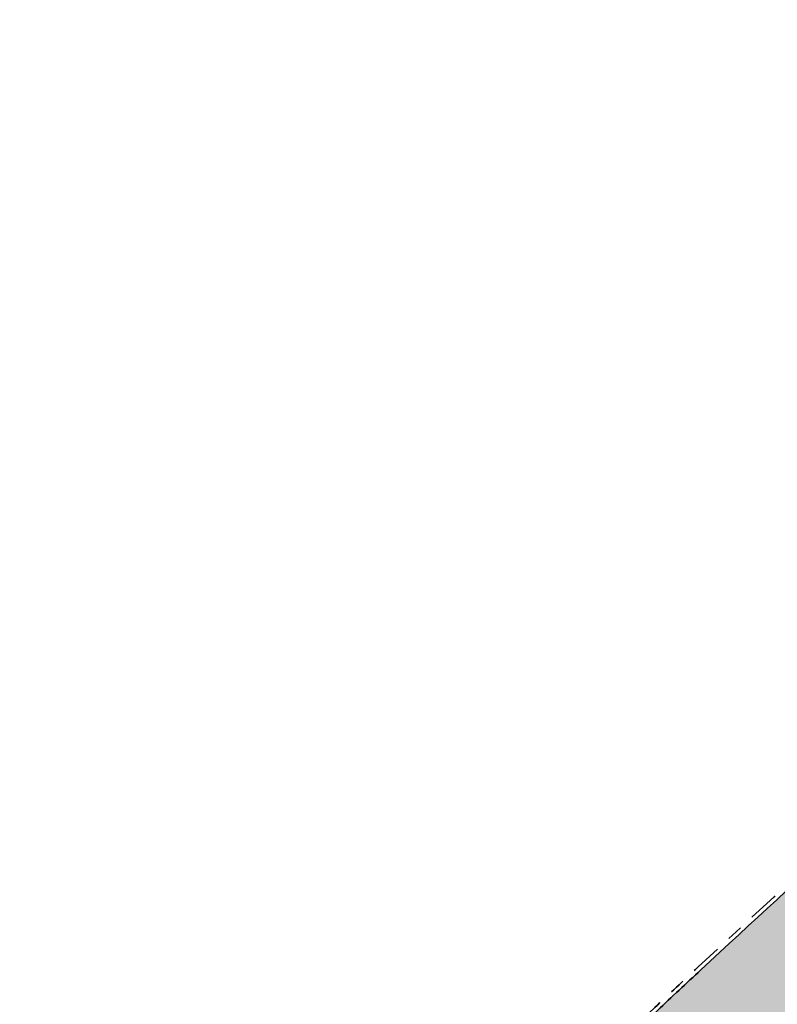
# Model space of a CAD drawing. Header units: metres. Extents: x 104013 to 108981, y 427946 to 428479.
# Tile 9 of 256: x 104417 to 104436, y 428232 to 428257. Entities that reach past the tile are written whole.
import ezdxf

# ---------------------------------------------------------------- set-up
doc = ezdxf.new("R2010")
doc.units = ezdxf.units.M
doc.linetypes.add('VH-OPSLUITBAND', pattern=[10, 4, -2, 2, -2])
doc.layers.add('N-WE-GR-GRAS_KRUIDENRIJK-V', color=7, linetype='Continuous', lineweight=18, true_color=0xa5cd98)
for name, color, linetype, lineweight in [('N-WE-GR-GRAS_NATUURLIJKE OEVER-V', 170, 'Continuous', 18), ('N-WE-GW-WATERGANG-G', 90, 'Continuous', 18), ('N-WE-VH-KANTOPSLUITING_OPSLUITBAND-G', 150, 'VH-OPSLUITBAND', 35), ('N-WE-VH-VERHARDING-G', 7, 'Continuous', 35)]:
    doc.layers.add(name, color=color, linetype=linetype, lineweight=lineweight)
doc.layers.add('N-WE-VH-VERHARDING-AP_INRIT (TEGELS)', color=7, linetype='Continuous', true_color=0x787878)
doc.layers.add('N-XX-OG-WATER_SLOOT-GV', color=160, linetype='Continuous')

msp = doc.modelspace()

# ---------------------------------------------------------------- hatches: boundary and pattern name
at = {"layer": 'N-WE-GR-GRAS_KRUIDENRIJK-V'}
h = msp.add_hatch(color=256, dxfattribs=at)
h.dxf.hatch_style = 1
edge = h.paths.add_edge_path()
edge.add_arc((104373.2366984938, 428241.0141514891), 5.800000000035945, 46.82898305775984, 62.57327244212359)
edge.add_line((104375.9082590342, 428246.1622350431), (104368.0113809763, 428250.2602625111))
edge.add_arc((104344.5646627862, 428263.4504097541), 26.90220396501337, 314.8520581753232, 330.639706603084, ccw=False)
edge.add_arc((105113.7162214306, 429019.9447252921), 1079.013356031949, 225.9533028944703, 233.8685480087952)
edge.add_line((104477.4869942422, 428148.4619698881), (104479.8503702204, 428150.4867124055))
edge.add_arc((104476.076863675, 428154.8913291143), 5.799999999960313, 310.5871998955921, 413.6057078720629)
edge.add_arc((105113.7162214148, 429019.9447252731), 1068.863356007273, 229.2308492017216, 233.6057078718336, ccw=False)
edge.add_arc((105113.7131756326, 429019.9412296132), 1068.858719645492, 228.0441306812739, 229.2308504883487, ccw=False)
edge.add_arc((105450.9912384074, 429389.8715983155), 1569.454989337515, 226.8290177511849, 227.9163463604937, ccw=False)
edge = h.paths.add_edge_path(flags=16)
edge.add_arc((104372.3336519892, 428241.6882637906), 1.999999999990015, 135.6742010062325, 226.3900037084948, ccw=False)
edge.add_line((104370.9028956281, 428243.0857387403), (104371.9510837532, 428244.1588898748))
edge.add_arc((104373.3818401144, 428242.761414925), 2.000000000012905, 46.39100407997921, 135.6742010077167, ccw=False)
edge.add_arc((105113.7162214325, 429019.944725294), 1071.363356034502, 226.3910040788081, 233.5858178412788)
edge.add_arc((104476.5483053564, 428156.1589064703), 1.999999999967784, -49.41280010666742, 53.585817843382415, ccw=False)
edge.add_line((104477.8495145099, 428154.6400731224), (104476.6804758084, 428153.6385387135))
edge.add_arc((104475.3792666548, 428155.1573720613), 2.000000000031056, 233.5673608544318, 310.5871998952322, ccw=False)
edge.add_arc((105113.7162214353, 429019.9447252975), 1076.863356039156, 226.3900037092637, 233.56736085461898, ccw=False)
h = msp.add_hatch(color=256, dxfattribs=at)
h.dxf.hatch_style = 1
edge = h.paths.add_edge_path()
edge.add_arc((104344.5646627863, 428263.4504097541), 26.90220396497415, 295.60507172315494, 311.6534256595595, ccw=False)
edge.add_line((104356.1908692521, 428239.1901562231), (104359.0227445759, 428233.0042938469))
edge.add_arc((104364.4931170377, 428234.9317338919), 5.799999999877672, 199.4094835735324, 222.01503300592)
edge.add_arc((105450.9234144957, 429389.7979109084), 1591.35484437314, 226.7316953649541, 227.9172708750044)
edge.add_arc((105113.7162041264, 429019.9447056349), 1090.863329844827, 228.042856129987, 229.2308491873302)
edge.add_arc((105111.6248389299, 429021.6469501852), 1090.790161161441, 229.3724342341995, 233.6226808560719)
edge.add_arc((104468.1284485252, 428148.0817929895), 5.799999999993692, 233.4813156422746, 310.5871998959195)
edge.add_line((104471.9019550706, 428143.6771762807), (104476.3367765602, 428147.4765597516))
edge.add_arc((105110.0845238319, 429015.9217576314), 1075.096864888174, 225.9395888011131, 233.8799071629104, ccw=False)
edge = h.paths.add_edge_path(flags=16)
edge.add_arc((105113.71622143, 429019.944725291), 1082.663356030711, 226.3835360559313, 233.4480644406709)
edge.add_arc((104467.7436629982, 428148.6158266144), 2.000000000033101, -49.41280010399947, 53.448064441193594, ccw=False)
edge.add_line((104469.0448721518, 428147.0969932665), (104467.8764771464, 428146.0960103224))
edge.add_arc((104466.5752679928, 428147.6148436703), 2.000000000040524, 233.42999970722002, 310.58719989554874, ccw=False)
edge.add_arc((105113.7162214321, 429019.9447252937), 1088.163356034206, 226.3825564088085, 233.4299997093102, ccw=False)
edge.add_arc((104364.43730872, 428233.6038660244), 1.999999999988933, 135.6742010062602, 226.3825564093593, ccw=False)
edge.add_line((104363.0065523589, 428235.0013409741), (104364.0547387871, 428236.0744903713))
edge.add_arc((104365.4854951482, 428234.6770154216), 1.999999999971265, 46.383536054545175, 135.6742010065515, ccw=False)
at = {"layer": 'N-WE-GR-GRAS_NATUURLIJKE OEVER-V'}
h = msp.add_hatch(color=256, dxfattribs=at)
h.dxf.hatch_style = 1
h.paths.add_polyline_path([(104372.3087728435, 428243.8095211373, -0.4105540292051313), (104374.4164399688, 428243.8475102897), (104374.761306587, 428244.2095420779, 0.4105540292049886), (104371.9510837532, 428244.1588898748), (104370.9028956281, 428243.0857387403, 0.4178774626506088), (104370.9541602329, 428240.2401607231, 0.01534244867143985), (104420.1687481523, 428196.156773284), (104420.5672033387, 428196.4749244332, -0.01536565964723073), (104371.2990331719, 428240.60218649, -0.4178774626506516), (104371.2605847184, 428242.7363700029)])
at = {"layer": 'N-WE-VH-VERHARDING-AP_INRIT (TEGELS)'}
h = msp.add_hatch(color=256, dxfattribs=at)
h.dxf.hatch_style = 1
edge = h.paths.add_edge_path()
edge.add_line((104439.6637632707, 428232.2821697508), (104437.0323398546, 428235.1606434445))
edge.add_arc((104736.5418269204, 427907.5318117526), 443.8992951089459, 132.4327172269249, 132.8843965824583)
edge.add_arc((104647.9702314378, 428003.075623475), 313.6168063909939, 132.9064464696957, 133.3785444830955)
edge.add_line((104432.5733845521, 428231.0223269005), (104435.25994857, 428228.191946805))
edge.add_arc((104596.3549076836, 428058.4733163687), 233.9999986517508, 132.8843965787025, 133.5067478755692, ccw=False)
edge.add_arc((104736.5418251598, 427907.5318136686), 439.9992925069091, 132.4327172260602, 132.8843965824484, ccw=False)

# ---------------------------------------------------------------- linework, layer by layer
at = {"layer": 'N-WE-GR-GRAS_NATUURLIJKE OEVER-V'}
for points in [[(104477.7355415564, 428157.7684002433), (104477.4387325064, 428157.3660268, -0.4823353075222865), (104477.5242122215, 428155.0197814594), (104476.35517352, 428154.0182470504, -0.3493127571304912), (104474.488450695, 428153.9505386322, -0.031327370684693), (104371.2990331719, 428240.60218649, -0.4178774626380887), (104371.2605847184, 428242.7363700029), (104372.3087728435, 428243.8095211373, -0.4105540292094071), (104374.4164399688, 428243.8475102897), (104374.761306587, 428244.2095420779)], [(104465.3836591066, 428146.0085845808), (104465.6815613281, 428146.4101493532, 0.3499853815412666), (104467.551174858, 428146.4757186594), (104468.7195698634, 428147.4767016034, 0.4815946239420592), (104468.6369897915, 428149.8208026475, -0.0308345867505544), (104366.5202365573, 428235.7629759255, 0.4105921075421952), (104364.4124278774, 428235.7251216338), (104363.3642414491, 428234.6519722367, 0.4178392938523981), (104363.4025487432, 428232.5179232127), (104363.0576287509, 428232.1559422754)]]:
    msp.add_lwpolyline(points, format="xyb", dxfattribs=at)
at = {"layer": 'N-WE-GW-WATERGANG-G'}
msp.add_lwpolyline([(104375.8148005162, 428245.3147330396, 0.4252721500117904), (104370.8064786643, 428245.2768698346), (104369.7582905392, 428244.2037187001, 0.4082185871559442), (104369.8160795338, 428239.0454756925, 0.03132849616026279), (104473.2155170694, 428152.2178633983, 0.3378813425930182), (104477.7214431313, 428152.4234720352), (104478.8904818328, 428153.4250064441, 0.482335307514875), (104478.6853305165, 428159.0559952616), (104478.6853305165, 428159.0559952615, -0.01900442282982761), (104415.1469201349, 428209.7629128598, -0.005178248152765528), (104398.5168249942, 428224.4049957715, -0.004960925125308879), (104375.6000185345, 428245.5165336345)], format="xyb", dxfattribs=at)
msp.add_lwpolyline([(104361.8871719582, 428230.9577439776, 0.004968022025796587), (104385.1290603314, 428209.5467237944, 0.005183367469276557), (104402.0866611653, 428194.615978, 0.01832581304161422), (104464.4303719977, 428144.7235773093, 0.349985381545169), (104468.9174444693, 428144.8809436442), (104470.0858394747, 428145.8819265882, 0.4731105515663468), (104469.9145931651, 428151.5500342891, -0.03083247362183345), (104368.0074227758, 428237.3156538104, 0.4012783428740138), (104362.9101336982, 428237.192470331), (104361.86194727, 428236.1193209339, 0.4016784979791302)], format="xyb", close=True, dxfattribs=at)
at = {"layer": 'N-WE-VH-KANTOPSLUITING_OPSLUITBAND-G', "ltscale": 0.2, "flags": 128}
msp.add_lwpolyline([(104440.636397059, 428258.0253812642), (104462.8725583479, 428277.1576490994), (104472.4304924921, 428264.6731476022, 0.01122786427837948), (104462.1502171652, 428256.6790150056), (104456.1864010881, 428251.8226906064, 0.00439926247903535), (104450.1716542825, 428246.8362447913, 0.0118701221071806), (104434.3908273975, 428232.8626395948, 0.001594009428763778), (104433.2822151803, 428231.826413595, 0.02232039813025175), (104418.4773832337, 428216.5985378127, -0.00471946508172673), (104403.4368163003, 428229.865421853, -0.004276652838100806), (104383.7486513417, 428247.9530976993), (104393.368558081, 428258.4242224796), (104419.0419914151, 428279.5037020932), (104435.1526088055, 428263.4796903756), (104436.7212273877, 428262.5757223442)], format="xyb", close=True, dxfattribs=at)
at = {"layer": 'N-WE-VH-VERHARDING-G', "ltscale": 0.2, "flags": 128}
msp.add_lwpolyline([(104440.6469782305, 428258.1664062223), (104462.8875969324, 428277.3025092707), (104472.5716076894, 428264.6533274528, 0.01131540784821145), (104462.2133603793, 428256.6014718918), (104456.2495443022, 428251.7451474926, 0.00439926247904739), (104450.2361521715, 428246.7598247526, 0.0118701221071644), (104434.4588795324, 428232.7893667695, 0.001594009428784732), (104433.3507331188, 428231.7535761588, 0.0224241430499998), (104418.486578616, 428216.4583374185, -0.004742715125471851), (104403.3698776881, 428229.7911303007, -0.004292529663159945), (104383.6079350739, 428247.9477408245), (104393.2996709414, 428258.4970505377), (104419.0484094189, 428279.6383603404), (104435.2138626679, 428263.5598075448), (104436.7859189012, 428262.6538584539)], format="xyb", close=True, dxfattribs=at)
at = {"layer": 'N-WE-VH-VERHARDING-G', "ltscale": 0.2}
for radius, start, end in [(1079.013356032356, 225.9533028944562, 233.8685480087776), (1080.513356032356, 225.9495511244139, 233.849773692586)]:
    msp.add_arc((105113.7162214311, 429019.9447252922), radius, start, end, dxfattribs=at)
at = {"layer": 'N-XX-OG-WATER_SLOOT-GV'}
for points in [[(104476.6804758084, 428153.6385387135, -0.349312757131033), (104474.1915120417, 428153.5482608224, -0.03132737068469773), (104370.9541602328, 428240.2401607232, -0.417877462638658), (104370.9028956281, 428243.0857387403), (104371.9510837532, 428244.1588898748, -0.4105540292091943), (104374.761306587, 428244.2095420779, 0.03140361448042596), (104477.7355415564, 428157.7684002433, -0.4823353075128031), (104477.8495145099, 428154.6400731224)], [(104467.8764771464, 428146.0960103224), (104469.0448721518, 428147.0969932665, 0.4815946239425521), (104468.9347653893, 428150.2224613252, -0.03083458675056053), (104366.8651503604, 428236.1249627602, 0.4105921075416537), (104364.0547387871, 428236.0744903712), (104363.0065523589, 428235.0013409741, 0.4178392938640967), (104363.0576287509, 428232.1559422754, 0.0307599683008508), (104465.3836591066, 428146.0085845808, 0.3499853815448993)]]:
    msp.add_lwpolyline(points, format="xyb", close=True, dxfattribs=at)

doc.saveas('drawing.dxf')
